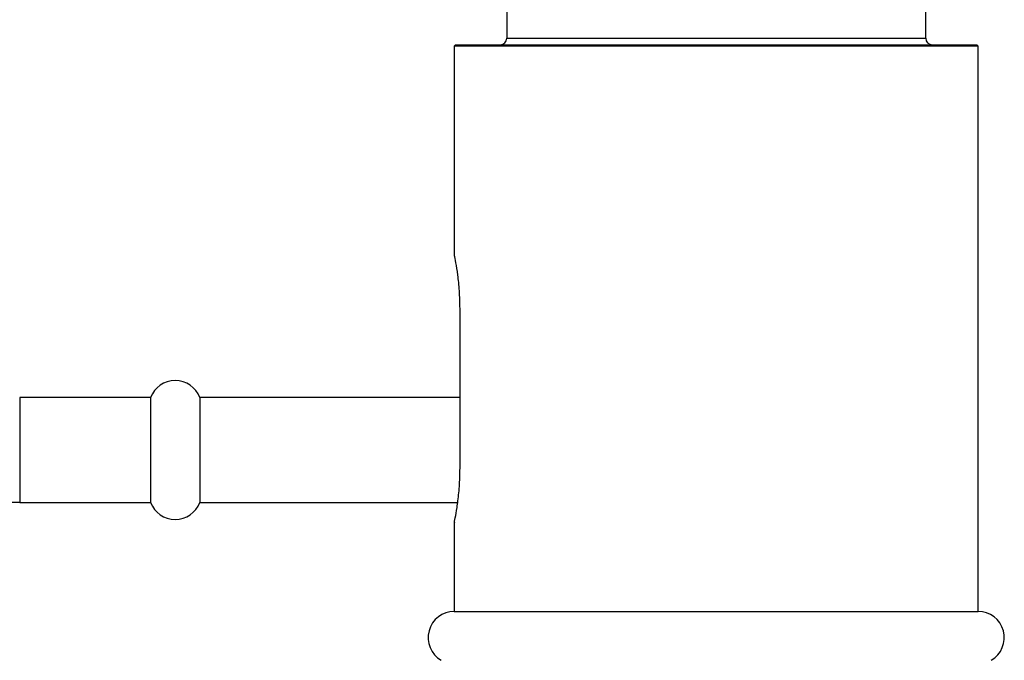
# Paper-space layout '_Back' of a CAD drawing. Header units: millimetres. Extents: x -96 to 25, y -3 to 362.
# Tile 3 of 13: x -53 to 22, y 80 to 129. Entities that reach past the tile are written whole.
import ezdxf

# ---------------------------------------------------------------- set-up
doc = ezdxf.new("R2010")
doc.units = ezdxf.units.MM

psp = doc.layouts.new('_Back')

# ---------------------------------------------------------------- linework, layer by layer
at = {"color": 7, "linetype": 'Continuous', "lineweight": 25}
for p, q in [((-16, 130.2), (-16, 127.8)), ((16, 127.8), (16, 130.2)), ((-19.9, 127.3), (-20, 127.2)), ((-20, 127.2), (-20, 111.25)), ((20, 127.2), (-20, 127.2)), ((-19.9, 127.3), (19.9, 127.3)), ((20, 127.2), (19.9, 127.3)), ((20, 84.032), (20, 127.2)), ((-19.565, 94.95), (-19.565, 107.15)), ((-43.189, 100.355), (-53.189, 100.355)), ((-43.189, 100.355), (-43.189, 92.355)), ((-19.565, 100.355), (-39.442, 100.355)), ((-39.442, 100.355), (-39.442, 92.355)), ((-53.189, 92.355), (-43.189, 92.355)), ((-39.442, 92.355), (-19.743, 92.355)), ((-20, 90.85), (-20, 84.032)), ((-20, 84.032), (20, 84.032))]:
    psp.add_line(p, q, dxfattribs=at)
at = {"color": 8, "linetype": 'Continuous', "lineweight": 25}
for p, q in [((-16, 127.8), (16, 127.8)), ((-53.189, 100.355), (-53.189, 92.355))]:
    psp.add_line(p, q, dxfattribs=at)
at = {"color": 7, "linetype": 'Continuous', "lineweight": 25}
for centre, radius, start, end in [((-16.5, 127.8), 0.5, 270, 0), ((16.5, 127.8), 0.5, 180, 270), ((-41.316, 99.655), 2, 20.48732, 159.51268), ((-53.189, -82.645), 175, 90, 97.22201), ((-41.316, 93.055), 2, 200.48732, 339.51268), ((-20, 82.032), 2, 90, 240), ((20, 82.032), 2, 300, 90)]:
    psp.add_arc(centre, radius, start, end, dxfattribs=at)
for points, knots in [([(-19.565, 107.15), (-19.574, 107.611), (-19.594, 108.532), (-19.73, 109.766), (-19.879, 110.702), (-19.988, 111.245), (-19.989, 111.248), (-19.99, 111.25)], [0, 0, 0, 0, 0.211677, 0.423242, 0.637691, 0.854119, 1, 1, 1, 1]), ([(-19.99, 90.85), (-19.993, 90.836), (-20.005, 90.777), (-19.929, 91.141), (-19.792, 91.908), (-19.643, 93.052), (-19.571, 94.133), (-19.566, 94.776), (-19.565, 94.95)], [0, 0, 0, 0, 0.067395, 0.27729, 0.488629, 0.70392, 0.91969, 1, 1, 1, 1])]:
    psp.add_open_spline(points, degree=3, knots=knots, dxfattribs=at)

doc.saveas('drawing.dxf')
